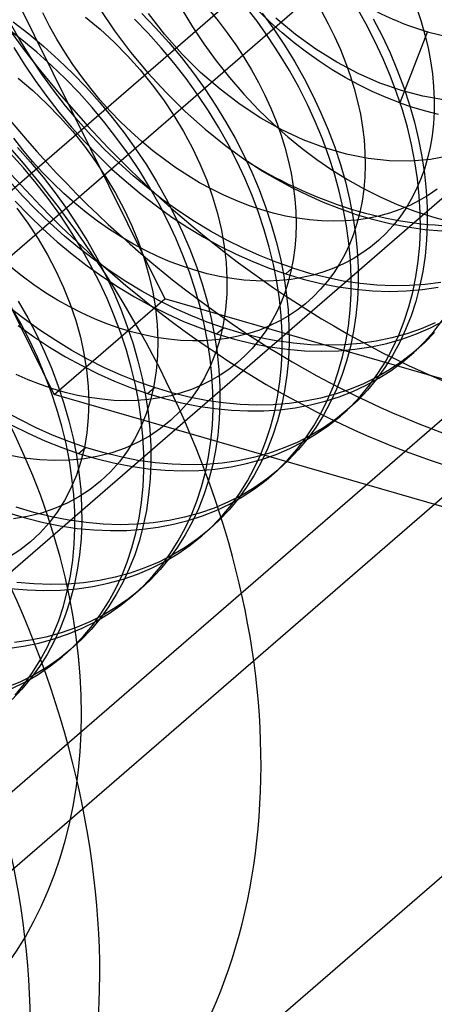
# Model space of a CAD drawing. Header units: millimetres. Extents: x -24 to 80, y -43 to 164.
# Tile 208 of 223: x 70.82 to 72.32, y 130.14 to 133.7. Entities that reach past the tile are written whole.
import ezdxf

# ---------------------------------------------------------------- set-up
doc = ezdxf.new("R2010")
doc.units = ezdxf.units.MM
doc.layers.add('MAIN-1', color=7, linetype='Continuous')
doc.layers.add('MAIN-2', color=7, linetype='Continuous')

msp = doc.modelspace()

# ---------------------------------------------------------------- linework, layer by layer
at = {"layer": 'MAIN-1'}
msp.add_line((57.3904, 121.2463), (78.7904, 139.7793), dxfattribs=at)
at = {"layer": 'MAIN-2'}
for p, q in [((77.8394, 139.1897), (57.6877, 121.7378)), ((69.593, 136.2278), (71.343, 132.6916)), ((70.943, 132.3451), (69.193, 135.8814)), ((69.7386, 129.9975), (74.2386, 133.8946)), ((71.6765, 133.6963), (71.6326, 133.7534)), ((70.9261, 133.6781), (70.9015, 133.7262)), ((71.0564, 133.7116), (71.1093, 133.6671)), ((71.1064, 133.7421), (71.1609, 133.662)), ((71.2599, 133.7241), (71.3095, 133.6726)), ((71.3422, 133.649), (71.2834, 133.7244)), ((71.406, 133.7374), (71.4432, 133.6762)), ((71.5017, 133.7391), (71.5361, 133.6976)), ((71.7254, 133.6918), (71.6842, 133.7319)), ((71.6956, 133.726), (71.7371, 133.6682)), ((71.9096, 133.7324), (71.9344, 133.6868)), ((72.0714, 133.6853), (72.0373, 133.7457)), ((72.2547, 133.7427), (72.2706, 133.6951)), ((73.093, 133.7019), (68.593, 129.8048)), ((70.8197, 133.6262), (70.7843, 133.6887)), ((70.7946, 133.6945), (70.8507, 133.6508)), ((70.9525, 133.6309), (70.9261, 133.6781)), ((71.2827, 133.6528), (71.2335, 133.7038)), ((71.4432, 133.6762), (71.4839, 133.6145)), ((71.5361, 133.6976), (71.5689, 133.6548)), ((71.7181, 133.6379), (71.6765, 133.6963)), ((71.7676, 133.654), (71.7254, 133.6918)), ((71.8153, 133.6483), (71.7442, 133.7073)), ((71.9344, 133.6868), (71.9573, 133.6407)), ((72.103, 133.6242), (72.0714, 133.6853)), ((72.0972, 133.7054), (72.1288, 133.6439)), ((72.2706, 133.6951), (72.2842, 133.6475)), ((70.8256, 133.6292), (70.7696, 133.6727)), ((70.8507, 133.6508), (70.9054, 133.605)), ((71.1093, 133.6671), (71.1597, 133.6203)), ((71.1609, 133.662), (71.2193, 133.5845)), ((71.3302, 133.6), (71.2827, 133.6528)), ((71.3095, 133.6726), (71.3571, 133.6194)), ((71.4055, 133.5776), (71.3422, 133.649)), ((71.5689, 133.6548), (71.6, 133.611)), ((71.7371, 133.6682), (71.7763, 133.6094)), ((71.8109, 133.6181), (71.7676, 133.654)), ((71.889, 133.5952), (71.8153, 133.6483)), ((71.9573, 133.6407), (71.9781, 133.5942)), ((72.1288, 133.6439), (72.1578, 133.5819)), ((72.293, 133.6586), (72.1937, 133.4005)), ((72.2842, 133.6475), (72.2955, 133.6001)), ((70.8576, 133.5649), (70.8197, 133.6262)), ((70.8799, 133.5839), (70.8256, 133.6292)), ((70.9054, 133.605), (70.9585, 133.5572)), ((70.9807, 133.5846), (70.9525, 133.6309)), ((71.1597, 133.6203), (71.2079, 133.5714)), ((71.3571, 133.6194), (71.4027, 133.5647)), ((71.4839, 133.6145), (71.5287, 133.5531)), ((71.6, 133.611), (71.6293, 133.5663)), ((71.7571, 133.5786), (71.7181, 133.6379)), ((71.7763, 133.6094), (71.813, 133.5495)), ((71.8555, 133.5839), (71.8109, 133.6181)), ((72.1319, 133.5625), (72.103, 133.6242)), ((70.7967, 133.6016), (70.8343, 133.5409)), ((70.9324, 133.5367), (70.8799, 133.5839)), ((71.0106, 133.5393), (70.9807, 133.5846)), ((71.2079, 133.5714), (71.2539, 133.52)), ((71.2193, 133.5845), (71.2816, 133.5099)), ((71.3759, 133.5454), (71.3302, 133.6)), ((71.4725, 133.5111), (71.4055, 133.5776)), ((71.7937, 133.5183), (71.7571, 133.5786)), ((71.9013, 133.5515), (71.8555, 133.5839)), ((71.9649, 133.548), (71.889, 133.5952)), ((71.9781, 133.5942), (71.9969, 133.5474)), ((72.1578, 133.5819), (72.1841, 133.5195)), ((72.2955, 133.6001), (72.3045, 133.5529)), ((70.8343, 133.5409), (70.8741, 133.4815)), ((70.8976, 133.5048), (70.8576, 133.5649)), ((70.9833, 133.4876), (70.9324, 133.5367)), ((70.9585, 133.5572), (71.0099, 133.5075)), ((71.0421, 133.4953), (71.0106, 133.5393)), ((71.4196, 133.4892), (71.3759, 133.5454)), ((71.4027, 133.5647), (71.4462, 133.5086)), ((71.5287, 133.5531), (71.5772, 133.4921)), ((71.6293, 133.5663), (71.6566, 133.521)), ((71.813, 133.5495), (71.8472, 133.4888)), ((71.9482, 133.5209), (71.9013, 133.5515)), ((72.0425, 133.5071), (71.9649, 133.548)), ((71.9969, 133.5474), (72.0136, 133.5004)), ((72.1582, 133.5004), (72.1319, 133.5625)), ((72.3045, 133.5529), (72.3112, 133.5061)), ((70.9397, 133.4464), (70.8976, 133.5048)), ((71.0099, 133.5075), (71.0595, 133.456)), ((71.2539, 133.52), (71.2975, 133.4666)), ((71.2816, 133.5099), (71.3473, 133.4384)), ((71.4462, 133.5086), (71.4874, 133.4512)), ((71.5426, 133.4499), (71.4725, 133.5111)), ((71.6566, 133.521), (71.6819, 133.4751)), ((71.8276, 133.4573), (71.7937, 133.5183)), ((71.996, 133.4924), (71.9482, 133.5209)), ((72.0136, 133.5004), (72.0281, 133.4534)), ((72.1209, 133.4727), (72.0425, 133.5071)), ((72.1817, 133.4379), (72.1582, 133.5004)), ((72.1841, 133.5195), (72.2077, 133.4568)), ((72.3112, 133.5061), (72.3156, 133.4597)), ((70.8123, 133.4903), (70.8651, 133.4453)), ((70.8741, 133.4815), (70.916, 133.4235)), ((71.0325, 133.4366), (70.9833, 133.4876)), ((71.0751, 133.4525), (71.0421, 133.4953)), ((71.2975, 133.4666), (71.3383, 133.4114)), ((71.4611, 133.4315), (71.4196, 133.4892)), ((71.5772, 133.4921), (71.629, 133.4326)), ((71.6819, 133.4751), (71.7052, 133.4288)), ((71.8472, 133.4888), (71.8789, 133.4274)), ((72.0445, 133.466), (71.996, 133.4924)), ((72.0937, 133.4419), (72.0445, 133.466)), ((72.199, 133.4452), (72.1209, 133.4727)), ((70.8651, 133.4453), (70.9159, 133.3978)), ((70.9835, 133.3898), (70.9397, 133.4464)), ((71.08, 133.3837), (71.0325, 133.4366)), ((71.0595, 133.456), (71.1071, 133.4029)), ((71.1096, 133.4111), (71.0751, 133.4525)), ((71.3473, 133.4384), (71.4164, 133.3702)), ((71.5005, 133.3725), (71.4611, 133.4315)), ((71.4874, 133.4512), (71.5264, 133.3927)), ((71.6154, 133.3946), (71.5426, 133.4499)), ((71.629, 133.4326), (71.6823, 133.3762)), ((71.7052, 133.4288), (71.7263, 133.382)), ((71.8589, 133.3955), (71.8276, 133.4573)), ((71.8789, 133.4274), (71.9079, 133.3654)), ((72.0281, 133.4534), (72.0404, 133.4063)), ((72.1435, 133.42), (72.0937, 133.4419)), ((72.2025, 133.3754), (72.1817, 133.4379)), ((72.2761, 133.425), (72.199, 133.4452)), ((72.2077, 133.4568), (72.2284, 133.394)), ((72.3156, 133.4597), (72.3176, 133.4139)), ((70.9159, 133.3978), (70.9642, 133.3481)), ((70.916, 133.4235), (70.9598, 133.3673)), ((71.029, 133.3353), (70.9835, 133.3898)), ((71.1071, 133.4029), (71.1527, 133.3482)), ((71.1454, 133.3711), (71.1096, 133.4111)), ((71.3383, 133.4114), (71.3761, 133.355)), ((71.5264, 133.3927), (71.563, 133.3331)), ((71.6901, 133.3456), (71.6154, 133.3946)), ((71.8875, 133.3332), (71.8589, 133.3955)), ((72.0404, 133.4063), (72.0504, 133.3594)), ((72.1937, 133.4005), (72.1435, 133.42)), ((72.1937, 133.4005), (72.2395, 133.385)), ((72.2284, 133.394), (72.2462, 133.3312)), ((72.3518, 133.4119), (72.2761, 133.425)), ((72.3176, 133.4139), (72.3173, 133.3689)), ((70.9598, 133.3673), (71.0053, 133.313)), ((71.1258, 133.3289), (71.08, 133.3837)), ((71.1824, 133.3326), (71.1454, 133.3711)), ((71.3761, 133.355), (71.4106, 133.2976)), ((71.4164, 133.3702), (71.4886, 133.3056)), ((71.5374, 133.3124), (71.5005, 133.3725)), ((71.6823, 133.3762), (71.7355, 133.3244)), ((71.7263, 133.382), (71.7454, 133.335)), ((71.9079, 133.3654), (71.9341, 133.3029)), ((72.0504, 133.3594), (72.0582, 133.3128)), ((72.2204, 133.3128), (72.2025, 133.3754)), ((72.2395, 133.385), (72.2856, 133.3715)), ((72.2856, 133.3715), (72.3318, 133.3602)), ((72.3173, 133.3689), (72.3147, 133.3249)), ((70.9642, 133.3481), (71.0096, 133.2968)), ((71.0763, 133.2827), (71.029, 133.3353)), ((71.1697, 133.2724), (71.1258, 133.3289)), ((71.1527, 133.3482), (71.1962, 133.2921)), ((71.2206, 133.2957), (71.1824, 133.3326)), ((71.563, 133.3331), (71.5971, 133.2727)), ((71.7663, 133.303), (71.6901, 133.3456)), ((71.7355, 133.3244), (71.7879, 133.2778)), ((71.7454, 133.335), (71.7623, 133.2877)), ((71.9134, 133.2704), (71.8875, 133.3332)), ((72.2462, 133.3312), (72.2612, 133.2685)), ((72.3147, 133.3249), (72.3099, 133.2821)), ((71.0053, 133.313), (71.0524, 133.2606)), ((71.0096, 133.2968), (71.0524, 133.2438)), ((71.1253, 133.232), (71.0763, 133.2827)), ((71.1962, 133.2921), (71.2374, 133.2347)), ((71.2599, 133.2605), (71.2206, 133.2957)), ((71.4106, 133.2976), (71.4418, 133.2396)), ((71.4886, 133.3056), (71.5638, 133.2449)), ((71.5718, 133.2514), (71.5374, 133.3124)), ((71.7623, 133.2877), (71.777, 133.2404)), ((71.8434, 133.2671), (71.7663, 133.303)), ((71.9341, 133.3029), (71.9577, 133.2402)), ((72.0582, 133.3128), (72.0637, 133.2666)), ((72.2355, 133.2503), (72.2204, 133.3128)), ((70.8297, 133.2304), (70.7962, 133.2734)), ((71.0524, 133.2606), (71.1013, 133.21)), ((71.2114, 133.2146), (71.1697, 133.2724)), ((71.3001, 133.227), (71.2599, 133.2605)), ((71.6036, 133.1899), (71.5718, 133.2514)), ((71.5971, 133.2727), (71.6286, 133.2115)), ((71.7879, 133.2778), (71.8402, 133.2354)), ((71.9213, 133.2379), (71.8434, 133.2671)), ((71.9366, 133.2073), (71.9134, 133.2704)), ((72.0637, 133.2666), (72.0669, 133.2209)), ((72.2478, 133.188), (72.2355, 133.2503)), ((72.2612, 133.2685), (72.2733, 133.2062)), ((72.3099, 133.2821), (72.3027, 133.2405)), ((70.8315, 133.1654), (70.784, 133.2184)), ((70.8094, 133.2395), (70.8571, 133.1864)), ((70.8646, 133.1888), (70.8297, 133.2304)), ((71.0524, 133.2438), (71.0925, 133.1889)), ((71.176, 133.1833), (71.1253, 133.232)), ((71.2508, 133.1555), (71.2114, 133.2146)), ((71.2374, 133.2347), (71.2764, 133.1762)), ((71.3412, 133.1954), (71.3001, 133.227)), ((71.4418, 133.2396), (71.4697, 133.1806)), ((71.5638, 133.2449), (71.6416, 133.1885)), ((71.6286, 133.2115), (71.6575, 133.1498)), ((71.777, 133.2404), (71.7895, 133.1931)), ((71.8402, 133.2354), (71.8933, 133.1959)), ((71.9999, 133.2152), (71.9213, 133.2379)), ((71.9577, 133.2402), (71.9784, 133.1774)), ((72.0784, 133.1994), (71.9999, 133.2152)), ((72.0669, 133.2209), (72.0678, 133.1758)), ((72.3027, 133.2405), (72.2934, 133.2002)), ((70.8571, 133.1864), (70.9027, 133.1317)), ((70.9009, 133.1486), (70.8646, 133.1888)), ((71.0925, 133.1889), (71.1299, 133.1323)), ((71.1013, 133.21), (71.1517, 133.1614)), ((71.2283, 133.1365), (71.176, 133.1833)), ((71.2764, 133.1762), (71.3129, 133.1166)), ((71.3832, 133.1656), (71.3412, 133.1954)), ((71.4697, 133.1806), (71.4945, 133.1207)), ((71.6326, 133.128), (71.6036, 133.1899)), ((71.6955, 133.1542), (71.6416, 133.1885)), ((71.7895, 133.1931), (71.7998, 133.1461)), ((71.8933, 133.1959), (71.9477, 133.1587)), ((71.9569, 133.1442), (71.9366, 133.2073)), ((71.9784, 133.1774), (71.9963, 133.1146)), ((72.0678, 133.1758), (72.0664, 133.1315)), ((72.156, 133.1908), (72.0784, 133.1994)), ((72.2316, 133.1895), (72.156, 133.1908)), ((72.3043, 133.1957), (72.2316, 133.1895)), ((72.2571, 133.1262), (72.2478, 133.188)), ((72.2733, 133.2062), (72.2825, 133.1444)), ((72.2934, 133.2002), (72.2819, 133.1611)), ((72.3735, 133.2093), (72.3043, 133.1957)), ((70.8772, 133.1106), (70.8315, 133.1654)), ((70.9385, 133.11), (70.9009, 133.1486)), ((71.1517, 133.1614), (71.2039, 133.1147)), ((71.2877, 133.0954), (71.2508, 133.1555)), ((71.4258, 133.1378), (71.3832, 133.1656)), ((71.6575, 133.1498), (71.6837, 133.0876)), ((71.7502, 133.1221), (71.6955, 133.1542)), ((71.7998, 133.1461), (71.8077, 133.0995)), ((71.9477, 133.1587), (72.0039, 133.1237)), ((71.9743, 133.0812), (71.9569, 133.1442)), ((72.2819, 133.1611), (72.2683, 133.1233)), ((72.2825, 133.1444), (72.2887, 133.0831)), ((70.8286, 133.0644), (70.7812, 133.117)), ((70.921, 133.0542), (70.8772, 133.1106)), ((70.9027, 133.1317), (70.9462, 133.0756)), ((70.9773, 133.073), (70.9385, 133.11)), ((71.1299, 133.1323), (71.1644, 133.0743)), ((71.2039, 133.1147), (71.2576, 133.07)), ((71.2821, 133.0918), (71.2283, 133.1365)), ((71.3129, 133.1166), (71.347, 133.0562)), ((71.469, 133.112), (71.4258, 133.1378)), ((71.5127, 133.0882), (71.469, 133.112)), ((71.4945, 133.1207), (71.5158, 133.0604)), ((71.6587, 133.066), (71.6326, 133.128)), ((71.8056, 133.0924), (71.7502, 133.1221)), ((71.9963, 133.1146), (72.0112, 133.052)), ((72.0039, 133.1237), (72.0619, 133.0911)), ((72.0664, 133.1315), (72.0627, 133.088)), ((72.2683, 133.1233), (72.2526, 133.0869)), ((72.2635, 133.0649), (72.2571, 133.1262)), ((70.9462, 133.0756), (70.9875, 133.0182)), ((71.0171, 133.0378), (70.9773, 133.073)), ((71.1644, 133.0743), (71.1955, 133.0155)), ((71.2576, 133.07), (71.3125, 133.0276)), ((71.3372, 133.0493), (71.2821, 133.0918)), ((71.322, 133.0346), (71.2877, 133.0954)), ((71.5568, 133.0666), (71.5127, 133.0882)), ((71.6837, 133.0876), (71.7072, 133.025)), ((71.8614, 133.0652), (71.8056, 133.0924)), ((71.8077, 133.0995), (71.8134, 133.0533)), ((71.9888, 133.0184), (71.9743, 133.0812)), ((72.0627, 133.088), (72.0567, 133.0455)), ((72.0619, 133.0911), (72.1219, 133.061)), ((72.2526, 133.0869), (72.2348, 133.052)), ((72.2887, 133.0831), (72.292, 133.0226)), ((72.3285, 133.0887), (72.2968, 133.0669)), ((70.8019, 133.0446), (70.8508, 132.994)), ((70.8776, 133.0138), (70.8286, 133.0644)), ((70.9626, 132.9964), (70.921, 133.0542)), ((71.058, 133.0043), (71.0171, 133.0378)), ((71.3536, 132.9733), (71.322, 133.0346)), ((71.3934, 133.0092), (71.3372, 133.0493)), ((71.347, 133.0562), (71.3785, 132.995)), ((71.5158, 133.0604), (71.5336, 133.0001)), ((71.6012, 133.047), (71.5568, 133.0666)), ((71.6458, 133.0296), (71.6012, 133.047)), ((71.6821, 133.0038), (71.6587, 133.066)), ((71.8134, 133.0533), (71.8168, 133.0077)), ((71.9176, 133.0404), (71.8614, 133.0652)), ((71.9741, 133.0182), (71.9176, 133.0404)), ((72.0112, 133.052), (72.0233, 132.9896)), ((72.0567, 133.0455), (72.0485, 133.0042)), ((72.1219, 133.061), (72.1837, 133.0336)), ((72.1837, 133.0336), (72.2469, 133.0092)), ((72.2348, 133.052), (72.2149, 133.0187)), ((72.2636, 133.0472), (72.2289, 133.0298)), ((72.267, 133.0043), (72.2635, 133.0649)), ((72.2968, 133.0669), (72.2636, 133.0472)), ((70.8079, 133.02), (70.8477, 132.9649)), ((70.9283, 132.9651), (70.8776, 133.0138)), ((70.9875, 133.0182), (71.0264, 132.9597)), ((71.0997, 132.9727), (71.058, 133.0043)), ((71.1955, 133.0155), (71.2232, 132.9562)), ((71.3125, 133.0276), (71.3686, 132.9875)), ((71.4506, 132.9716), (71.3934, 133.0092)), ((71.5336, 133.0001), (71.5477, 132.9402)), ((71.6904, 133.0145), (71.6458, 133.0296)), ((71.7028, 132.9414), (71.6821, 133.0038)), ((71.7349, 133.0017), (71.6904, 133.0145)), ((71.7072, 133.025), (71.7279, 132.9624)), ((71.7793, 132.9912), (71.7349, 133.0017)), ((71.8168, 133.0077), (71.8178, 132.9628)), ((72.0307, 132.9985), (71.9741, 133.0182)), ((72.0004, 132.9559), (71.9888, 133.0184)), ((72.0307, 132.9985), (72.0942, 132.9796)), ((72.0485, 133.0042), (72.038, 132.9641)), ((72.1553, 133.0017), (72.1166, 132.9911)), ((72.1928, 133.0146), (72.1553, 133.0017)), ((72.2289, 133.0298), (72.1928, 133.0146)), ((72.2149, 133.0187), (72.1931, 132.987)), ((72.2469, 133.0092), (72.3114, 132.9881)), ((72.2675, 132.9445), (72.267, 133.0043)), ((72.292, 133.0226), (72.2924, 132.9629)), ((70.8477, 132.9649), (70.8844, 132.9087)), ((70.8508, 132.994), (70.9014, 132.9453)), ((70.9805, 132.9184), (70.9283, 132.9651)), ((71.0019, 132.9372), (70.9626, 132.9964)), ((71.1423, 132.943), (71.0997, 132.9727)), ((71.3825, 132.9117), (71.3536, 132.9733)), ((71.3686, 132.9875), (71.4257, 132.95)), ((71.3785, 132.995), (71.4075, 132.9333)), ((71.5086, 132.9366), (71.4506, 132.9716)), ((71.7279, 132.9624), (71.7458, 132.8997)), ((71.8233, 132.983), (71.7793, 132.9912)), ((71.8178, 132.9628), (71.8166, 132.9188)), ((71.867, 132.9771), (71.8233, 132.983)), ((71.9101, 132.9736), (71.867, 132.9771)), ((71.9527, 132.9723), (71.9101, 132.9736)), ((71.9947, 132.9734), (71.9527, 132.9723)), ((72.0361, 132.9769), (71.9947, 132.9734)), ((72.0233, 132.9896), (72.0325, 132.9278)), ((72.038, 132.9641), (72.0254, 132.9254)), ((72.0768, 132.9828), (72.0361, 132.9769)), ((72.1166, 132.9911), (72.0768, 132.9828)), ((72.0942, 132.9796), (72.1576, 132.9639)), ((72.1576, 132.9639), (72.2206, 132.9517)), ((72.1931, 132.987), (72.1693, 132.9572)), ((72.2924, 132.9629), (72.2898, 132.9042)), ((72.3114, 132.9881), (72.3769, 132.9705)), ((70.9014, 132.9453), (70.9536, 132.8985)), ((71.0388, 132.8769), (71.0019, 132.9372)), ((71.0264, 132.9597), (71.063, 132.9001)), ((71.1855, 132.9154), (71.1423, 132.943)), ((71.2232, 132.9562), (71.2474, 132.8968)), ((71.4075, 132.9333), (71.4337, 132.8711)), ((71.4257, 132.95), (71.4836, 132.915)), ((71.5672, 132.9043), (71.5086, 132.9366)), ((71.5477, 132.9402), (71.558, 132.8812)), ((71.7206, 132.8788), (71.7028, 132.9414)), ((72.009, 132.8936), (72.0004, 132.9559)), ((72.0325, 132.9278), (72.0387, 132.8665)), ((72.1437, 132.9292), (72.1163, 132.903)), ((72.1693, 132.9572), (72.1437, 132.9292)), ((72.2206, 132.9517), (72.2832, 132.9428)), ((72.2651, 132.8856), (72.2675, 132.9445)), ((72.2832, 132.9428), (72.3452, 132.9373)), ((70.8844, 132.9087), (70.9181, 132.8512)), ((70.9536, 132.8985), (71.0072, 132.8538)), ((71.0342, 132.8738), (70.9805, 132.9184)), ((71.063, 132.9001), (71.097, 132.8397)), ((71.2293, 132.8897), (71.1855, 132.9154)), ((71.2474, 132.8968), (71.2681, 132.8371)), ((71.4086, 132.8499), (71.3825, 132.9117)), ((71.4836, 132.915), (71.5422, 132.8828)), ((71.6263, 132.8748), (71.5672, 132.9043)), ((71.7458, 132.8997), (71.7609, 132.8371)), ((71.8166, 132.9188), (71.8131, 132.8756)), ((72.0147, 132.8317), (72.009, 132.8936)), ((72.0254, 132.9254), (72.0106, 132.8881)), ((72.1163, 132.903), (72.0871, 132.8788)), ((72.2898, 132.9042), (72.2843, 132.8467)), ((71.0892, 132.8314), (71.0342, 132.8738)), ((71.0732, 132.8158), (71.0388, 132.8769)), ((71.2734, 132.8662), (71.2293, 132.8897)), ((71.3176, 132.845), (71.2734, 132.8662)), ((71.4337, 132.8711), (71.4573, 132.8085)), ((71.5422, 132.8828), (71.6013, 132.8533)), ((71.558, 132.8812), (71.5646, 132.823)), ((71.6858, 132.8481), (71.6263, 132.8748)), ((71.7357, 132.8163), (71.7206, 132.8788)), ((71.8131, 132.8756), (71.8074, 132.8333)), ((72.0106, 132.8881), (71.9937, 132.8524)), ((72.0563, 132.8566), (72.024, 132.8365)), ((72.0387, 132.8665), (72.042, 132.806)), ((72.0871, 132.8788), (72.0563, 132.8566)), ((72.2597, 132.8278), (72.2651, 132.8856)), ((70.9181, 132.8512), (70.9487, 132.7925)), ((71.0072, 132.8538), (71.0622, 132.8113)), ((71.1452, 132.7915), (71.0892, 132.8314)), ((71.097, 132.8397), (71.1285, 132.7785)), ((71.2681, 132.8371), (71.2853, 132.7771)), ((71.362, 132.826), (71.3176, 132.845)), ((71.4065, 132.8093), (71.362, 132.826)), ((71.4319, 132.7879), (71.4086, 132.8499)), ((71.5646, 132.823), (71.5676, 132.7653)), ((71.6013, 132.8533), (71.6608, 132.8266)), ((71.6608, 132.8266), (71.7206, 132.8027)), ((71.7455, 132.8242), (71.6858, 132.8481)), ((71.8052, 132.8033), (71.7455, 132.8242)), ((71.7609, 132.8371), (71.7731, 132.7748)), ((71.8074, 132.8333), (71.7994, 132.7921)), ((71.9937, 132.8524), (71.9748, 132.8183)), ((72.024, 132.8365), (71.99, 132.8185)), ((72.0174, 132.7704), (72.0147, 132.8317)), ((72.2514, 132.7713), (72.2597, 132.8278)), ((72.2843, 132.8467), (72.2759, 132.7905)), ((70.8267, 132.7733), (70.7856, 132.8059)), ((70.9487, 132.7925), (70.9761, 132.7328)), ((71.0622, 132.8113), (71.1183, 132.7712)), ((71.1049, 132.7542), (71.0732, 132.8158)), ((71.2022, 132.7541), (71.1452, 132.7915)), ((71.451, 132.7948), (71.4065, 132.8093)), ((71.4525, 132.7256), (71.4319, 132.7879)), ((71.4957, 132.7825), (71.451, 132.7948)), ((71.4573, 132.8085), (71.478, 132.7459)), ((71.7206, 132.8027), (71.7805, 132.7818)), ((71.748, 132.7538), (71.7357, 132.8163)), ((71.7805, 132.7818), (71.8052, 132.8033)), ((71.7994, 132.7921), (71.7893, 132.752)), ((71.8052, 132.8033), (71.8665, 132.7848)), ((71.8665, 132.7848), (71.9277, 132.7695)), ((71.9177, 132.7891), (71.8795, 132.7778)), ((71.9545, 132.8027), (71.9177, 132.7891)), ((71.954, 132.7858), (71.9313, 132.7551)), ((71.9748, 132.8183), (71.954, 132.7858)), ((71.99, 132.8185), (71.9545, 132.8027)), ((72.042, 132.806), (72.0424, 132.7464)), ((72.2759, 132.7905), (72.2647, 132.7356)), ((70.8687, 132.7426), (70.8267, 132.7733)), ((71.1338, 132.6922), (71.1049, 132.7542)), ((71.1183, 132.7712), (71.1754, 132.7337)), ((71.1285, 132.7785), (71.1574, 132.7168)), ((71.26, 132.7194), (71.2022, 132.7541)), ((71.2853, 132.7771), (71.299, 132.7171)), ((71.5404, 132.7725), (71.4957, 132.7825)), ((71.5849, 132.7648), (71.5404, 132.7725)), ((71.5676, 132.7653), (71.5669, 132.7085)), ((71.6291, 132.7594), (71.5849, 132.7648)), ((71.6729, 132.7564), (71.6291, 132.7594)), ((71.716, 132.7559), (71.6729, 132.7564)), ((71.7583, 132.7578), (71.716, 132.7559)), ((71.7573, 132.6916), (71.748, 132.7538)), ((71.7997, 132.7621), (71.7583, 132.7578)), ((71.7731, 132.7748), (71.7824, 132.713)), ((71.7893, 132.752), (71.7769, 132.7131)), ((71.7805, 132.7818), (71.8438, 132.7628)), ((71.8401, 132.7688), (71.7997, 132.7621)), ((71.8795, 132.7778), (71.8401, 132.7688)), ((71.8438, 132.7628), (71.9071, 132.7472)), ((71.9313, 132.7551), (71.9067, 132.7262)), ((71.9277, 132.7695), (71.9888, 132.7573)), ((71.9888, 132.7573), (72.0494, 132.7484)), ((72.017, 132.71), (72.0174, 132.7704)), ((72.0494, 132.7484), (72.1096, 132.7427)), ((72.2402, 132.7162), (72.2514, 132.7713)), ((72.2852, 132.7451), (72.3415, 132.7523)), ((70.9115, 132.7138), (70.8687, 132.7426)), ((70.955, 132.6871), (70.9115, 132.7138)), ((70.9761, 132.7328), (71.0002, 132.6727)), ((71.1574, 132.7168), (71.1837, 132.6545)), ((71.1754, 132.7337), (71.2334, 132.6987)), ((71.3183, 132.6873), (71.26, 132.7194)), ((71.299, 132.7171), (71.309, 132.6574)), ((71.4704, 132.6631), (71.4525, 132.7256)), ((71.478, 132.7459), (71.4958, 132.6832)), ((71.7769, 132.7131), (71.7624, 132.6756)), ((71.7824, 132.713), (71.7887, 132.6517)), ((71.9067, 132.7262), (71.8801, 132.6992)), ((71.9071, 132.7472), (71.9701, 132.735)), ((71.9701, 132.735), (72.0326, 132.7261)), ((72.0326, 132.7261), (72.0946, 132.7207)), ((72.0424, 132.7464), (72.0398, 132.6877)), ((72.0946, 132.7207), (72.1557, 132.7187)), ((72.1096, 132.7427), (72.1691, 132.7402)), ((72.1557, 132.7187), (72.2158, 132.7201)), ((72.1691, 132.7402), (72.2277, 132.741)), ((72.2158, 132.7201), (72.2748, 132.725)), ((72.2262, 132.6625), (72.2402, 132.7162)), ((72.2277, 132.741), (72.2852, 132.7451)), ((72.2647, 132.7356), (72.2506, 132.6823)), ((72.2748, 132.725), (72.3324, 132.7334)), ((70.8129, 132.6836), (70.847, 132.6232)), ((70.943, 132.3451), (71.343, 132.6916)), ((70.999, 132.6624), (70.955, 132.6871)), ((71.1599, 132.6301), (71.1338, 132.6922)), ((71.2334, 132.6987), (71.292, 132.6664)), ((71.3772, 132.658), (71.3183, 132.6873)), ((74.843, 131.6812), (71.343, 132.6916)), ((71.4958, 132.6832), (71.5109, 132.6206)), ((71.5669, 132.7085), (71.5624, 132.6529)), ((71.7636, 132.6298), (71.7573, 132.6916)), ((71.8801, 132.6992), (71.8517, 132.6739)), ((72.0137, 132.6507), (72.017, 132.71)), ((72.0398, 132.6877), (72.0343, 132.6302)), ((72.2506, 132.6823), (72.2337, 132.6306)), ((70.8339, 132.6188), (70.7784, 132.6619)), ((70.8214, 132.6027), (70.7873, 132.6631)), ((71.0435, 132.6399), (70.999, 132.6624)), ((71.0002, 132.6727), (71.0206, 132.6126)), ((71.1837, 132.6545), (71.2072, 132.592)), ((71.292, 132.6664), (71.3512, 132.6368)), ((71.309, 132.6574), (71.3152, 132.5987)), ((71.4365, 132.6314), (71.3772, 132.658)), ((71.4855, 132.6005), (71.4704, 132.6631)), ((71.5624, 132.6529), (71.5543, 132.5991)), ((71.7624, 132.6756), (71.7457, 132.6396)), ((71.7887, 132.6517), (71.792, 132.5911)), ((71.8215, 132.6507), (71.7897, 132.6294)), ((71.8517, 132.6739), (71.8215, 132.6507)), ((72.0073, 132.5927), (72.0137, 132.6507)), ((72.2093, 132.6106), (72.2262, 132.6625)), ((70.8905, 132.5782), (70.8339, 132.6188)), ((70.847, 132.6232), (70.8786, 132.562)), ((71.0206, 132.6126), (71.0373, 132.5528)), ((71.0881, 132.6196), (71.0435, 132.6399)), ((71.1328, 132.6015), (71.0881, 132.6196)), ((71.1832, 132.5678), (71.1599, 132.6301)), ((71.3512, 132.6368), (71.4107, 132.6101)), ((71.4107, 132.6101), (71.4705, 132.5862)), ((71.4959, 132.6077), (71.4365, 132.6314)), ((71.5555, 132.5869), (71.4959, 132.6077)), ((71.5109, 132.6206), (71.523, 132.5583)), ((71.7563, 132.6103), (71.7214, 132.5934)), ((71.7457, 132.6396), (71.7269, 132.6052)), ((71.7897, 132.6294), (71.7563, 132.6103)), ((71.767, 132.5687), (71.7636, 132.6298)), ((72.0343, 132.6302), (72.026, 132.574)), ((72.1896, 132.5604), (72.2093, 132.6106)), ((72.2337, 132.6306), (72.214, 132.5807)), ((72.304, 132.587), (72.3529, 132.6125)), ((72.3158, 132.5735), (72.348, 132.6148)), ((70.8123, 132.5947), (70.8684, 132.5547)), ((70.853, 132.5417), (70.8214, 132.6027)), ((70.9481, 132.5402), (70.8905, 132.5782)), ((71.0569, 129.4856), (74.6569, 132.6033)), ((71.1775, 132.5856), (71.1328, 132.6015)), ((71.2222, 132.5721), (71.1775, 132.5856)), ((71.2072, 132.592), (71.2279, 132.5293)), ((71.2668, 132.5609), (71.2222, 132.5721)), ((71.3152, 132.5987), (71.3178, 132.5413)), ((71.4705, 132.5862), (71.5305, 132.5653)), ((71.4978, 132.538), (71.4855, 132.6005)), ((71.5305, 132.5653), (71.5555, 132.5869)), ((71.5543, 132.5991), (71.5426, 132.5475)), ((71.619, 132.5679), (71.5555, 132.5869)), ((71.6851, 132.5787), (71.6475, 132.5662)), ((71.7061, 132.5724), (71.6834, 132.5414)), ((71.7214, 132.5934), (71.6851, 132.5787)), ((71.7269, 132.6052), (71.7061, 132.5724)), ((71.792, 132.5911), (71.7924, 132.5313)), ((71.998, 132.5361), (72.0073, 132.5927)), ((72.026, 132.574), (72.0147, 132.5191)), ((72.214, 132.5807), (72.1915, 132.5326)), ((72.2709, 132.5836), (72.2185, 132.5653)), ((72.2532, 132.5648), (72.304, 132.587)), ((72.3214, 132.605), (72.2709, 132.5836)), ((72.2811, 132.5346), (72.3158, 132.5735)), ((70.8819, 132.48), (70.853, 132.5417)), ((70.8684, 132.5547), (70.9255, 132.5171)), ((70.8786, 132.562), (70.9075, 132.5003)), ((71.0065, 132.5049), (70.9481, 132.5402)), ((71.0373, 132.5528), (71.0504, 132.4935)), ((71.2037, 132.5053), (71.1832, 132.5678)), ((71.3113, 132.552), (71.2668, 132.5609)), ((71.3557, 132.5454), (71.3113, 132.552)), ((71.3178, 132.5413), (71.3166, 132.4852)), ((71.3997, 132.5413), (71.3557, 132.5454)), ((71.4431, 132.5394), (71.3997, 132.5413)), ((71.4859, 132.54), (71.4431, 132.5394)), ((71.5278, 132.543), (71.4859, 132.54)), ((71.5072, 132.4758), (71.4978, 132.538)), ((71.523, 132.5583), (71.5323, 132.4965)), ((71.5426, 132.5475), (71.5275, 132.4981)), ((71.5687, 132.5484), (71.5278, 132.543)), ((71.5305, 132.5653), (71.5947, 132.5461)), ((71.6087, 132.5561), (71.5687, 132.5484)), ((71.5947, 132.5461), (71.6588, 132.5303)), ((71.6475, 132.5662), (71.6087, 132.5561)), ((71.6824, 132.5522), (71.619, 132.5679)), ((71.6834, 132.5414), (71.6588, 132.5122)), ((71.7454, 132.5399), (71.6824, 132.5522)), ((71.8081, 132.5311), (71.7454, 132.5399)), ((71.7674, 132.5084), (71.767, 132.5687)), ((71.9857, 132.4811), (71.998, 132.5361)), ((72.1081, 132.5386), (72.0505, 132.5302)), ((72.1642, 132.5503), (72.1081, 132.5386)), ((72.1458, 132.5303), (72.2005, 132.5459)), ((72.2185, 132.5653), (72.1642, 132.5503)), ((72.1671, 132.5121), (72.1896, 132.5604)), ((72.2005, 132.5459), (72.2532, 132.5648)), ((72.2435, 132.4979), (72.2811, 132.5346)), ((72.3182, 132.5693), (72.2824, 132.5325)), ((70.9075, 132.5003), (70.9337, 132.438)), ((70.9255, 132.5171), (70.9834, 132.4821)), ((71.0656, 132.4722), (71.0065, 132.5049)), ((71.2215, 132.4427), (71.2037, 132.5053)), ((71.2279, 132.5293), (71.2459, 132.4667)), ((71.6588, 132.5122), (71.6324, 132.4849)), ((71.6588, 132.5303), (71.7225, 132.518)), ((71.7225, 132.518), (71.7858, 132.5092)), ((71.7648, 132.4493), (71.7674, 132.5084)), ((71.7858, 132.5092), (71.8485, 132.5039)), ((71.7924, 132.5313), (71.7899, 132.4726)), ((71.87, 132.5257), (71.8081, 132.5311)), ((71.8485, 132.5039), (71.9103, 132.5021)), ((71.9312, 132.5237), (71.87, 132.5257)), ((71.9103, 132.5021), (71.9712, 132.5039)), ((71.9914, 132.5252), (71.9312, 132.5237)), ((71.9712, 132.5039), (72.0309, 132.5092)), ((72.0505, 132.5302), (71.9914, 132.5252)), ((72.0147, 132.5191), (72.0006, 132.4658)), ((72.0309, 132.5092), (72.0892, 132.5181)), ((72.0892, 132.5181), (72.1458, 132.5303)), ((72.142, 132.4658), (72.1671, 132.5121)), ((72.1915, 132.5326), (72.1665, 132.4865)), ((72.2533, 132.506), (72.2284, 132.4844)), ((72.2824, 132.5325), (72.2427, 132.497)), ((70.9082, 132.4179), (70.8819, 132.48)), ((70.9834, 132.4821), (71.0421, 132.4499)), ((71.0504, 132.4935), (71.0598, 132.4345)), ((71.1251, 132.4424), (71.0656, 132.4722)), ((71.2459, 132.4667), (71.2609, 132.4041)), ((71.3166, 132.4852), (71.3117, 132.4304)), ((71.5136, 132.4143), (71.5072, 132.4758)), ((71.5275, 132.4981), (71.5087, 132.4508)), ((71.5323, 132.4965), (71.5386, 132.4352)), ((71.6324, 132.4849), (71.6042, 132.4595)), ((71.7899, 132.4726), (71.7845, 132.415)), ((71.9706, 132.4277), (71.9857, 132.4811)), ((72.0006, 132.4658), (71.9837, 132.4141)), ((72.1142, 132.4215), (72.142, 132.4658)), ((72.1665, 132.4865), (72.1388, 132.4425)), ((72.2006, 132.4643), (72.1563, 132.4345)), ((72.1614, 132.4326), (72.2035, 132.4638)), ((72.2427, 132.497), (72.2006, 132.4643)), ((72.2035, 132.4638), (72.2435, 132.4979)), ((70.9337, 132.438), (70.9572, 132.3755)), ((71.0421, 132.4499), (71.1012, 132.4203)), ((71.0598, 132.4345), (71.0657, 132.3759)), ((71.1851, 132.4155), (71.1251, 132.4424)), ((71.2364, 132.38), (71.2215, 132.4427)), ((71.3117, 132.4304), (71.3032, 132.3769)), ((71.5087, 132.4508), (71.4865, 132.4056)), ((71.5386, 132.4352), (71.542, 132.3746)), ((71.5743, 132.4361), (71.5428, 132.4148)), ((71.6042, 132.4595), (71.5743, 132.4361)), ((71.7593, 132.3916), (71.7648, 132.4493)), ((71.9527, 132.3761), (71.9706, 132.4277)), ((72.1388, 132.4425), (72.1085, 132.4007)), ((72.1563, 132.4345), (72.1099, 132.4077)), ((72.1172, 132.4042), (72.1614, 132.4326)), ((70.8488, 132.3985), (70.8046, 132.4181)), ((70.8932, 132.3811), (70.8488, 132.3985)), ((70.9317, 132.3554), (70.9082, 132.4179)), ((71.1012, 132.4203), (71.1608, 132.3936)), ((71.1608, 132.3936), (71.2206, 132.3697)), ((71.2452, 132.3915), (71.1851, 132.4155)), ((71.2609, 132.4041), (71.2731, 132.3418)), ((71.4865, 132.4056), (71.4608, 132.3629)), ((71.5098, 132.3957), (71.4753, 132.3787)), ((71.5428, 132.4148), (71.5098, 132.3957)), ((71.517, 132.3534), (71.5136, 132.4143)), ((71.7845, 132.415), (71.7761, 132.3586)), ((71.9837, 132.4141), (71.964, 132.3642)), ((72.1099, 132.4077), (72.0617, 132.3841)), ((72.0713, 132.3789), (72.1172, 132.4042)), ((72.1085, 132.4007), (72.0758, 132.3612)), ((72.0839, 132.3795), (72.1142, 132.4215)), ((70.9377, 132.3659), (70.8932, 132.3811)), ((70.9823, 132.3529), (70.9377, 132.3659)), ((70.9572, 132.3755), (70.9779, 132.3129)), ((71.0657, 132.3759), (71.0678, 132.318)), ((71.2206, 132.3697), (71.2805, 132.3488)), ((71.2485, 132.3175), (71.2364, 132.38)), ((71.3055, 132.3704), (71.2452, 132.3915)), ((71.2805, 132.3488), (71.3055, 132.3704)), ((71.3032, 132.3769), (71.2909, 132.325)), ((71.368, 132.3516), (71.3055, 132.3704)), ((71.4395, 132.3639), (71.4024, 132.3513)), ((71.4608, 132.3629), (71.4318, 132.3229)), ((71.4753, 132.3787), (71.4395, 132.3639)), ((71.542, 132.3746), (71.5425, 132.3148)), ((71.7509, 132.3353), (71.7593, 132.3916)), ((71.7761, 132.3586), (71.7649, 132.3036)), ((71.9319, 132.3264), (71.9527, 132.3761)), ((71.964, 132.3642), (71.9416, 132.3161)), ((72.0116, 132.3635), (71.9596, 132.3461)), ((71.974, 132.3373), (72.0235, 132.3566)), ((72.0617, 132.3841), (72.0116, 132.3635)), ((72.0235, 132.3566), (72.0713, 132.3789)), ((72.0758, 132.3612), (72.0407, 132.3241)), ((72.051, 132.3397), (72.0839, 132.3795)), ((70.9525, 132.2928), (70.9317, 132.3554)), ((74.443, 131.3348), (70.943, 132.3451)), ((71.0267, 132.3423), (70.9823, 132.3529)), ((71.071, 132.3339), (71.0267, 132.3423)), ((71.1148, 132.3279), (71.071, 132.3339)), ((71.1582, 132.3242), (71.1148, 132.3279)), ((71.201, 132.3228), (71.1582, 132.3242)), ((71.2431, 132.3238), (71.201, 132.3228)), ((71.2844, 132.3272), (71.2431, 132.3238)), ((71.2731, 132.3418), (71.2823, 132.28)), ((71.2909, 132.325), (71.2751, 132.2753)), ((71.2805, 132.3488), (71.3417, 132.3304)), ((71.3248, 132.3329), (71.2844, 132.3272)), ((71.3641, 132.341), (71.3248, 132.3329)), ((71.3417, 132.3304), (71.4028, 132.3151)), ((71.4024, 132.3513), (71.3641, 132.341)), ((71.4305, 132.3362), (71.368, 132.3516)), ((71.4318, 132.3229), (71.3999, 132.286)), ((71.4927, 132.3239), (71.4305, 132.3362)), ((71.5544, 132.315), (71.4927, 132.3239)), ((71.5175, 132.2934), (71.517, 132.3534)), ((71.7396, 132.2806), (71.7509, 132.3353)), ((71.8504, 132.3208), (71.7934, 132.3129)), ((71.9059, 132.3318), (71.8504, 132.3208)), ((71.8695, 132.3077), (71.9226, 132.321)), ((71.9596, 132.3461), (71.9059, 132.3318)), ((71.9083, 132.2784), (71.9319, 132.3264)), ((71.9226, 132.321), (71.974, 132.3373)), ((72.0407, 132.3241), (72.0032, 132.2894)), ((72.0157, 132.3024), (72.051, 132.3397)), ((70.818, 132.2545), (70.7595, 132.2866)), ((70.9704, 132.2302), (70.9525, 132.2928)), ((70.9779, 132.3129), (70.9958, 132.2502)), ((71.0678, 132.318), (71.0661, 132.2615)), ((71.2577, 132.2551), (71.2485, 132.3175)), ((71.3999, 132.286), (71.3653, 132.2525)), ((71.4028, 132.3151), (71.4636, 132.303)), ((71.4636, 132.303), (71.5241, 132.2941)), ((71.5149, 132.2344), (71.5175, 132.2934)), ((71.5241, 132.2941), (71.584, 132.2883)), ((71.5425, 132.3148), (71.54, 132.2561)), ((71.6154, 132.3095), (71.5544, 132.315)), ((71.584, 132.2883), (71.6432, 132.2857)), ((71.6757, 132.3073), (71.6154, 132.3095)), ((71.6432, 132.2857), (71.7015, 132.2864)), ((71.7351, 132.3084), (71.6757, 132.3073)), ((71.7015, 132.2864), (71.7588, 132.2903)), ((71.7934, 132.3129), (71.7351, 132.3084)), ((71.7649, 132.3036), (71.7509, 132.2501)), ((71.7588, 132.2903), (71.8149, 132.2974)), ((71.8149, 132.2974), (71.8695, 132.3077)), ((71.9416, 132.3161), (71.9165, 132.2701)), ((72.0032, 132.2894), (71.9611, 132.2555)), ((71.978, 132.2675), (72.0157, 132.3024)), ((71.9784, 132.2679), (72.0033, 132.2895)), ((69.093, 129.1553), (72.693, 132.273)), ((70.8769, 132.2251), (70.818, 132.2545)), ((70.9958, 132.2502), (71.0109, 132.1876)), ((71.0661, 132.2615), (71.0608, 132.2067)), ((71.2751, 132.2753), (71.2559, 132.228)), ((71.2639, 132.1932), (71.2577, 132.2551)), ((71.2823, 132.28), (71.2886, 132.2187)), ((71.3653, 132.2525), (71.3279, 132.2222)), ((71.54, 132.2561), (71.5345, 132.1985)), ((71.7255, 132.2274), (71.7396, 132.2806)), ((71.7509, 132.2501), (71.734, 132.1983)), ((71.8819, 132.2324), (71.9083, 132.2784)), ((71.9165, 132.2701), (71.8888, 132.226)), ((71.9611, 132.2555), (71.9166, 132.2245)), ((71.9356, 132.2335), (71.978, 132.2675)), ((70.7892, 132.2349), (70.8491, 132.2049)), ((70.9363, 132.1985), (70.8769, 132.2251)), ((70.9855, 132.1677), (70.9704, 132.2302)), ((71.2559, 132.228), (71.2334, 132.1835)), ((71.3279, 132.2222), (71.2876, 132.1951)), ((71.2886, 132.2187), (71.292, 132.1581)), ((71.5094, 132.1764), (71.5149, 132.2344)), ((71.7087, 132.176), (71.7255, 132.2274)), ((71.8527, 132.1884), (71.8819, 132.2324)), ((71.8888, 132.226), (71.8585, 132.1842)), ((71.9166, 132.2245), (71.87, 132.1967)), ((71.891, 132.2025), (71.9356, 132.2335)), ((70.8491, 132.2049), (70.9093, 132.1777)), ((70.9958, 132.1747), (70.9363, 132.1985)), ((71.0109, 132.1876), (71.023, 132.1253)), ((71.0608, 132.2067), (71.0519, 132.1538)), ((71.2334, 132.1835), (71.2076, 132.1415)), ((71.2876, 132.1951), (71.2446, 132.1713)), ((71.2671, 132.1318), (71.2639, 132.1932)), ((71.5345, 132.1985), (71.5261, 132.1421)), ((71.734, 132.1983), (71.7143, 132.1482)), ((71.8209, 132.1467), (71.8527, 132.1884)), ((71.87, 132.1967), (71.8214, 132.172)), ((71.8585, 132.1842), (71.8258, 132.1447)), ((71.8443, 132.1747), (71.891, 132.2025)), ((70.9093, 132.1777), (70.9698, 132.1535)), ((70.9698, 132.1535), (71.0305, 132.1322)), ((70.9978, 132.1055), (70.9855, 132.1677)), ((71.0555, 132.1539), (70.9958, 132.1747)), ((71.0305, 132.1322), (71.0555, 132.1539)), ((71.0519, 132.1538), (71.0394, 132.1028)), ((71.119, 132.1349), (71.0555, 132.1539)), ((71.1992, 132.1511), (71.1517, 132.1345)), ((71.2446, 132.1713), (71.1992, 132.1511)), ((71.292, 132.1581), (71.2924, 132.0983)), ((71.501, 132.1198), (71.5094, 132.1764)), ((71.6891, 132.1263), (71.7087, 132.176)), ((71.7143, 132.1482), (71.6918, 132.1001)), ((71.7709, 132.1505), (71.7185, 132.1323)), ((71.7452, 132.1286), (71.7957, 132.15)), ((71.8214, 132.172), (71.7709, 132.1505)), ((71.7865, 132.1074), (71.8209, 132.1467)), ((71.8258, 132.1447), (71.7907, 132.1075)), ((71.7957, 132.15), (71.8443, 132.1747)), ((70.834, 132.1153), (70.7773, 132.1256)), ((70.8903, 132.1089), (70.834, 132.1153)), ((70.9456, 132.1064), (70.8903, 132.1089)), ((70.9995, 132.1077), (70.9456, 132.1064)), ((71.0518, 132.1128), (70.9995, 132.1077)), ((71.023, 132.1253), (71.0323, 132.0634)), ((71.0305, 132.1322), (71.0939, 132.1133)), ((71.1025, 132.1218), (71.0518, 132.1128)), ((71.0939, 132.1133), (71.1571, 132.0977)), ((71.1517, 132.1345), (71.1025, 132.1218)), ((71.1824, 132.1192), (71.119, 132.1349)), ((71.2076, 132.1415), (71.1785, 132.1022)), ((71.2455, 132.1069), (71.1824, 132.1192)), ((71.3081, 132.0981), (71.2455, 132.1069)), ((71.2673, 132.0714), (71.2671, 132.1318)), ((71.4897, 132.0647), (71.501, 132.1198)), ((71.5261, 132.1421), (71.5149, 132.0871)), ((71.6642, 132.1173), (71.6081, 132.1056)), ((71.6386, 132.0956), (71.6929, 132.1105)), ((71.7185, 132.1323), (71.6642, 132.1173)), ((71.6668, 132.0784), (71.6891, 132.1263)), ((71.6929, 132.1105), (71.7452, 132.1286)), ((71.749, 132.0699), (71.7865, 132.1074)), ((71.7907, 132.1075), (71.7532, 132.0728)), ((71.0071, 132.0437), (70.9978, 132.1055)), ((71.0394, 132.1028), (71.0232, 132.0536)), ((71.1785, 132.1022), (71.1461, 132.0656)), ((71.1571, 132.0977), (71.2201, 132.0854)), ((71.2201, 132.0854), (71.2826, 132.0765)), ((71.2645, 132.0121), (71.2673, 132.0714)), ((71.2826, 132.0765), (71.3445, 132.0711)), ((71.2924, 132.0983), (71.2899, 132.0396)), ((71.3701, 132.0927), (71.3081, 132.0981)), ((71.3445, 132.0711), (71.4056, 132.0691)), ((71.4312, 132.0907), (71.3701, 132.0927)), ((71.4914, 132.0922), (71.4312, 132.0907)), ((71.4658, 132.0706), (71.5249, 132.0755)), ((71.5505, 132.0972), (71.4914, 132.0922)), ((71.5149, 132.0871), (71.5008, 132.0337)), ((71.5249, 132.0755), (71.5826, 132.0839)), ((71.6081, 132.1056), (71.5505, 132.0972)), ((71.5826, 132.0839), (71.6386, 132.0956)), ((71.6417, 132.0323), (71.6668, 132.0784)), ((71.6918, 132.1001), (71.6667, 132.0539)), ((71.7532, 132.0728), (71.711, 132.0389)), ((71.7284, 132.0514), (71.7533, 132.073)), ((71.0232, 132.0536), (71.0035, 132.0064)), ((71.0135, 131.9824), (71.0071, 132.0437)), ((71.0323, 132.0634), (71.0387, 132.0021)), ((71.1461, 132.0656), (71.1107, 132.0321)), ((71.2899, 132.0396), (71.2845, 131.9819)), ((71.4056, 132.0691), (71.4658, 132.0706)), ((71.4756, 132.0112), (71.4897, 132.0647)), ((71.6667, 132.0539), (71.639, 132.0098)), ((71.711, 132.0389), (71.6666, 132.008)), ((71.7091, 132.0352), (71.749, 132.0699)), ((71.0035, 132.0064), (70.9803, 131.9616)), ((71.0725, 132.0019), (71.032, 131.9752)), ((71.0387, 132.0021), (71.042, 131.9415)), ((71.1107, 132.0321), (71.0725, 132.0019)), ((71.2588, 131.9543), (71.2645, 132.0121)), ((71.4588, 131.9596), (71.4756, 132.0112)), ((71.5008, 132.0337), (71.4839, 131.9818)), ((71.639, 132.0098), (71.6087, 131.9679)), ((71.614, 131.9882), (71.6417, 132.0323)), ((71.6666, 132.008), (71.62, 131.9802)), ((71.6228, 131.9746), (71.667, 132.0034)), ((71.667, 132.0034), (71.7091, 132.0352)), ((71.032, 131.9752), (70.9892, 131.9521)), ((71.017, 131.9218), (71.0135, 131.9824)), ((71.2845, 131.9819), (71.2762, 131.9255)), ((71.4839, 131.9818), (71.4642, 131.9317)), ((71.62, 131.9802), (71.5714, 131.9555)), ((71.6087, 131.9679), (71.576, 131.9284)), ((71.5768, 131.9488), (71.6228, 131.9746)), ((71.5836, 131.9461), (71.614, 131.9882)), ((70.869, 131.9184), (70.8055, 131.9374)), ((70.9439, 131.9325), (70.8963, 131.9164)), ((70.9892, 131.9521), (70.9439, 131.9325)), ((70.9803, 131.9616), (70.9539, 131.9196)), ((71.042, 131.9415), (71.0424, 131.8818)), ((71.2501, 131.8979), (71.2588, 131.9543)), ((71.4392, 131.9098), (71.4588, 131.9596)), ((71.4642, 131.9317), (71.4419, 131.8835)), ((71.5209, 131.934), (71.4685, 131.9158)), ((71.5714, 131.9555), (71.5209, 131.934)), ((71.5288, 131.9259), (71.5768, 131.9488)), ((71.576, 131.9284), (71.5409, 131.8912)), ((71.5506, 131.9063), (71.5836, 131.9461)), ((70.7805, 131.9157), (70.842, 131.8973)), ((70.8465, 131.9041), (70.795, 131.8955)), ((70.842, 131.8973), (70.9035, 131.8819)), ((70.8963, 131.9164), (70.8465, 131.9041)), ((70.9324, 131.9027), (70.869, 131.9184)), ((70.9539, 131.9196), (70.9244, 131.8807)), ((70.9955, 131.8904), (70.9324, 131.9027)), ((71.0175, 131.862), (71.017, 131.9218)), ((71.2386, 131.8432), (71.2501, 131.8979)), ((71.2762, 131.9255), (71.265, 131.8706)), ((71.4142, 131.9008), (71.3581, 131.8891)), ((71.4685, 131.9158), (71.4142, 131.9008)), ((71.4168, 131.8618), (71.4392, 131.9098)), ((71.4275, 131.8894), (71.4791, 131.9061)), ((71.4791, 131.9061), (71.5288, 131.9259)), ((71.5152, 131.8689), (71.5506, 131.9063)), ((70.9244, 131.8807), (70.8921, 131.8449)), ((70.9035, 131.8819), (70.9648, 131.8698)), ((70.9648, 131.8698), (71.0258, 131.8608)), ((71.0581, 131.8816), (70.9955, 131.8904)), ((71.0151, 131.8031), (71.0175, 131.862)), ((71.0258, 131.8608), (71.0863, 131.8551)), ((71.0424, 131.8818), (71.0399, 131.8231)), ((71.1201, 131.8762), (71.0581, 131.8816)), ((71.1813, 131.8742), (71.1201, 131.8762)), ((71.2414, 131.8757), (71.1813, 131.8742)), ((71.205, 131.8535), (71.2628, 131.8577)), ((71.3004, 131.8807), (71.2414, 131.8757)), ((71.265, 131.8706), (71.2509, 131.8171)), ((71.2628, 131.8577), (71.3192, 131.8651)), ((71.3581, 131.8891), (71.3004, 131.8807)), ((71.3192, 131.8651), (71.3742, 131.8756)), ((71.3742, 131.8756), (71.4275, 131.8894)), ((71.3916, 131.8156), (71.4168, 131.8618)), ((71.4419, 131.8835), (71.4168, 131.8374)), ((71.4773, 131.834), (71.5152, 131.8689)), ((71.5409, 131.8912), (71.5034, 131.8565)), ((70.8921, 131.8449), (70.8566, 131.812)), ((71.0399, 131.8231), (71.0345, 131.7654)), ((71.0863, 131.8551), (71.1461, 131.8527)), ((71.1461, 131.8527), (71.205, 131.8535)), ((71.2242, 131.7901), (71.2386, 131.8432)), ((71.4168, 131.8374), (71.389, 131.7933)), ((71.4613, 131.8225), (71.4168, 131.7916)), ((71.4348, 131.7999), (71.4773, 131.834)), ((71.5034, 131.8565), (71.4613, 131.8225)), ((71.5034, 131.8565), (71.4784, 131.8349)), ((70.8566, 131.812), (70.8182, 131.7823)), ((71.0097, 131.7453), (71.0151, 131.8031)), ((71.2072, 131.7387), (71.2242, 131.7901)), ((71.2509, 131.8171), (71.2339, 131.7653)), ((71.389, 131.7933), (71.3587, 131.7515)), ((71.3637, 131.7713), (71.3916, 131.8156)), ((71.4168, 131.7916), (71.3701, 131.7638)), ((71.3901, 131.7689), (71.4348, 131.7999)), ((70.8182, 131.7823), (70.777, 131.7558)), ((71.0345, 131.7654), (71.0261, 131.7091)), ((71.2339, 131.7653), (71.2142, 131.7153)), ((71.3701, 131.7638), (71.3212, 131.739)), ((71.3587, 131.7515), (71.326, 131.7119)), ((71.3331, 131.729), (71.3637, 131.7713)), ((71.3434, 131.7411), (71.3901, 131.7689)), ((71.0014, 131.6887), (71.0097, 131.7453)), ((71.1873, 131.6891), (71.2072, 131.7387)), ((71.2142, 131.7153), (71.1918, 131.6671)), ((71.2703, 131.7174), (71.2175, 131.6991)), ((71.2444, 131.6953), (71.2948, 131.7166)), ((71.3212, 131.739), (71.2703, 131.7174)), ((71.2948, 131.7166), (71.3434, 131.7411)), ((71.2999, 131.689), (71.3331, 131.729)), ((70.9902, 131.6335), (71.0014, 131.6887)), ((71.0261, 131.7091), (71.0149, 131.6541)), ((71.163, 131.684), (71.1069, 131.6723)), ((71.2175, 131.6991), (71.163, 131.684)), ((71.1647, 131.6413), (71.1873, 131.6891)), ((71.1921, 131.6773), (71.2444, 131.6953)), ((71.2643, 131.6515), (71.2999, 131.689)), ((71.326, 131.7119), (71.2908, 131.6747)), ((70.7826, 131.6435), (70.8446, 131.6381)), ((70.8694, 131.6595), (70.8076, 131.6649)), ((70.9304, 131.6576), (70.8694, 131.6595)), ((70.9904, 131.659), (70.9304, 131.6576)), ((71.0493, 131.6639), (70.9904, 131.659)), ((71.0149, 131.6541), (71.0008, 131.6006)), ((71.0248, 131.6425), (71.0822, 131.6508)), ((71.1069, 131.6723), (71.0493, 131.6639)), ((71.0822, 131.6508), (71.138, 131.6624)), ((71.138, 131.6624), (71.1921, 131.6773)), ((71.1918, 131.6671), (71.1667, 131.6209)), ((71.2265, 131.6167), (71.2643, 131.6515)), ((71.2908, 131.6747), (71.2534, 131.64)), ((70.8446, 131.6381), (70.9058, 131.6361)), ((70.9058, 131.6361), (70.966, 131.6375)), ((70.966, 131.6375), (71.0248, 131.6425)), ((70.9761, 131.5798), (70.9902, 131.6335)), ((71.1667, 131.6209), (71.139, 131.5768)), ((71.1394, 131.5953), (71.1647, 131.6413)), ((71.184, 131.5828), (71.2265, 131.6167)), ((71.2534, 131.64), (71.2113, 131.6061)), ((71.2534, 131.64), (71.2284, 131.6184)), ((70.9592, 131.5279), (70.9761, 131.5798)), ((71.0008, 131.6006), (70.984, 131.5488)), ((71.139, 131.5768), (71.1087, 131.5349)), ((71.1114, 131.5513), (71.1394, 131.5953)), ((71.1668, 131.5751), (71.1201, 131.5471)), ((71.1395, 131.552), (71.184, 131.5828)), ((71.2113, 131.6061), (71.1668, 131.5751)), ((70.984, 131.5488), (70.9643, 131.4987)), ((71.1201, 131.5471), (71.0712, 131.5224)), ((71.0807, 131.5094), (71.1114, 131.5513)), ((71.0929, 131.5243), (71.1395, 131.552)), ((70.9395, 131.4777), (70.9592, 131.5279)), ((71.0203, 131.5008), (70.9675, 131.4825)), ((71.0712, 131.5224), (71.0203, 131.5008)), ((71.0444, 131.4999), (71.0929, 131.5243)), ((71.0474, 131.4697), (71.0807, 131.5094)), ((71.1087, 131.5349), (71.076, 131.4953)), ((70.913, 131.4675), (70.8568, 131.4558)), ((70.9675, 131.4825), (70.913, 131.4675)), ((70.9171, 131.4295), (70.9395, 131.4777)), ((70.9416, 131.4606), (70.994, 131.4786)), ((70.9643, 131.4987), (70.9419, 131.4505)), ((70.994, 131.4786), (71.0444, 131.4999)), ((71.0116, 131.4324), (71.0474, 131.4697)), ((71.076, 131.4953), (71.0409, 131.4582)), ((70.7738, 131.4258), (70.8313, 131.4341)), ((70.8568, 131.4558), (70.7993, 131.4475)), ((70.8313, 131.4341), (70.8874, 131.4457)), ((70.8874, 131.4457), (70.9416, 131.4606)), ((70.892, 131.3832), (70.9171, 131.4295)), ((70.9419, 131.4505), (70.9167, 131.4044)), ((70.9717, 131.3961), (71.0116, 131.4324)), ((71.0409, 131.4582), (71.0034, 131.4235)), ((70.9167, 131.4044), (70.889, 131.3603)), ((70.9293, 131.3628), (70.9717, 131.3961)), ((71.0034, 131.4235), (70.9613, 131.3896)), ((70.9784, 131.4018), (71.0033, 131.4235)), ((70.889, 131.3603), (70.8587, 131.3185)), ((70.8642, 131.339), (70.892, 131.3832)), ((70.9168, 131.3586), (70.87, 131.3307)), ((70.8848, 131.3325), (70.9293, 131.3628)), ((70.9613, 131.3896), (70.9168, 131.3586)), ((70.87, 131.3307), (70.8212, 131.3059)), ((70.8338, 131.2969), (70.8642, 131.339)), ((70.8383, 131.3053), (70.8848, 131.3325)), ((70.8212, 131.3059), (70.7703, 131.2843)), ((70.7899, 131.2813), (70.8383, 131.3053)), ((70.8009, 131.2572), (70.8338, 131.2969)), ((70.8587, 131.3185), (70.826, 131.2789)), ((70.826, 131.2789), (70.7908, 131.2417))]:
    msp.add_line(p, q, dxfattribs=at)
for centre, major_axis, start_param, end_param in [((72.693, 134.8711), (-1.964, 2.2678), 0.000079, 2.284521), ((72.543, 134.7411), (1.964, -2.2678), -3.141514, -0.857072), ((72.449, 134.6597), (-1.964, 2.2678), 0.000079, 2.284521), ((72.293, 134.5246), (-0.6547, 0.7559), 0.713724, 2.284526), ((69.093, 131.7534), (1.964, -2.2678), 0.000079, 2.284521), ((72.293, 134.5246), (-0.6547, 0.7559), 2.284526, 3.855317), ((68.293, 131.0605), (-2.1276, 2.4568), -3.141514, -0.857072), ((69.093, 131.7534), (1.473, -1.7008), 0.000079, 2.284521), ((69.093, 131.7534), (-1.473, 1.7008), -3.141514, -0.857072), ((68.043, 130.844), (2.1276, -2.4568), 0.000079, 2.284521), ((72.043, 134.3081), (-0.982, 1.1339), 1.970401, 2.284521), ((72.043, 134.3081), (-0.982, 1.1339), 2.284521, 2.597856)]:
    msp.add_ellipse(centre, major_axis=major_axis, ratio=0.75, start_param=start_param, end_param=end_param, dxfattribs=at)

doc.saveas('drawing.dxf')
